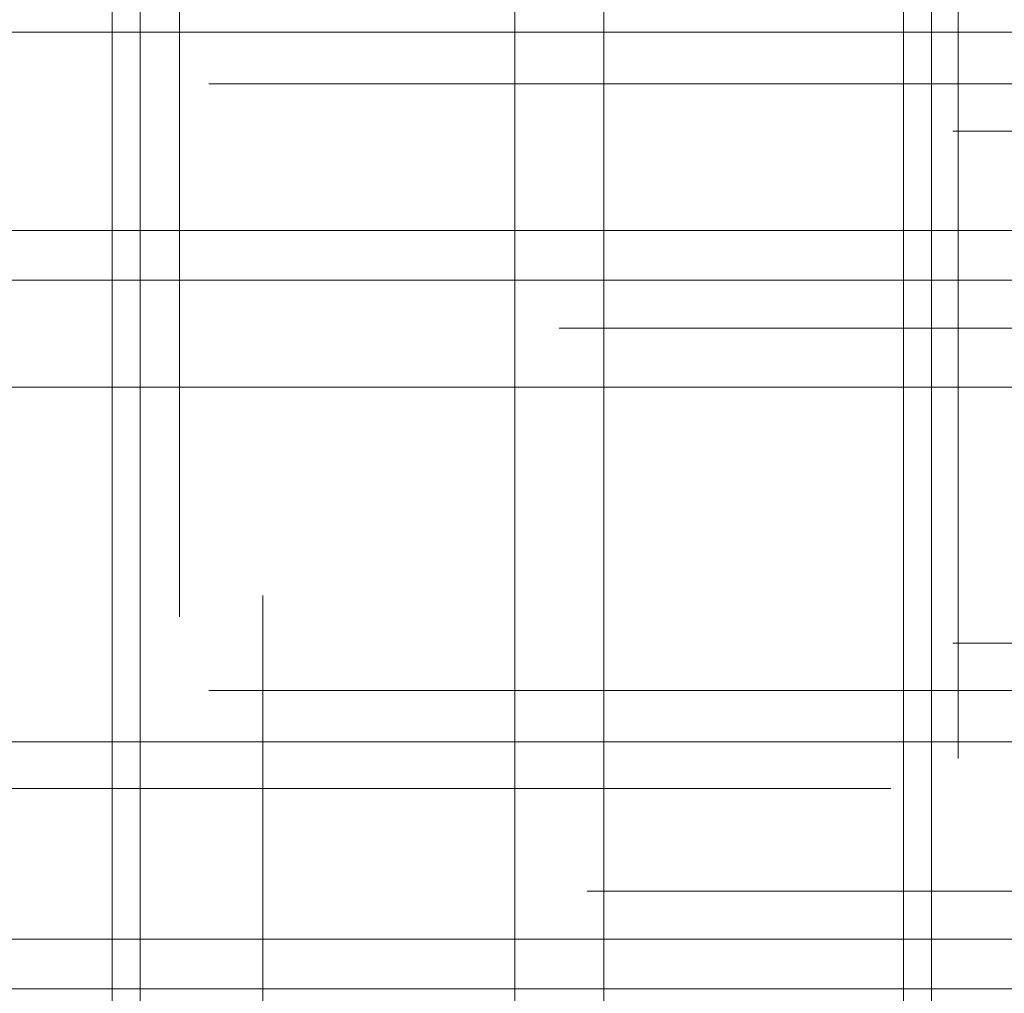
# Model space of a CAD drawing. Header units: millimetres. Extents: x -50 to 901, y -50 to 714.
# Tile 33 of 186: x -30.57 to -25.66, y -3.02 to 1.83. Entities that reach past the tile are written whole.
import ezdxf

# ---------------------------------------------------------------- set-up
doc = ezdxf.new("R2010")
doc.units = ezdxf.units.MM

# ---------------------------------------------------------------- blocks, each defined once
blk = doc.blocks.new('SW_CENTERMARKSYMBOL_0')
at = {"color": 0, "linetype": 'Continuous', "lineweight": 18}
blk.add_line((-10, 0), (-48.6219, 0), dxfattribs=at)
blk = doc.blocks.new('SW_CENTERMARKSYMBOL_112')
at = {"color": 0, "linetype": 'Continuous', "lineweight": 18}
for p, q in [((0, 0), (0, -5)), ((0, -5), (0, -5.6932))]:
    blk.add_line(p, q, dxfattribs=at)
blk = doc.blocks.new('SW_CENTERMARKSYMBOL_136')
at = {"color": 0, "linetype": 'Continuous', "lineweight": 18}
for p, q in [((-5, 0), (-5.6063, 0)), ((0, 0), (-5, 0))]:
    blk.add_line(p, q, dxfattribs=at)
blk = doc.blocks.new('SW_CENTERMARKSYMBOL_137')
at = {"color": 0, "linetype": 'Continuous', "lineweight": 18}
for p, q in [((-5, 0), (-5.5209, 0)), ((0, 0), (-5, 0))]:
    blk.add_line(p, q, dxfattribs=at)
blk = doc.blocks.new('SW_CENTERMARKSYMBOL_138')
at = {"color": 0, "linetype": 'Continuous', "lineweight": 18}
blk.add_line((-5, 0), (-5.6463, 0), dxfattribs=at)
blk = doc.blocks.new('SW_CENTERMARKSYMBOL_140')
at = {"color": 0, "linetype": 'Continuous', "lineweight": 18}
for p, q in [((0, 5), (0, 5.6932)), ((0, 0), (0, 5))]:
    blk.add_line(p, q, dxfattribs=at)
blk = doc.blocks.new('SW_CENTERMARKSYMBOL_141')
at = {"color": 0, "linetype": 'Continuous', "lineweight": 18}
for p, q in [((0, 5), (0, 5.6585)), ((0, 0), (0, 5))]:
    blk.add_line(p, q, dxfattribs=at)
blk = doc.blocks.new('SW_CENTERMARKSYMBOL_152')
at = {"color": 0, "linetype": 'Continuous', "lineweight": 18}
for q in [(0, 5), (-5, 0), (0, -5), (5, 0)]:
    blk.add_line((0, 0), q, dxfattribs=at)
blk = doc.blocks.new('SW_CENTERMARKSYMBOL_153')
at = {"color": 0, "linetype": 'Continuous', "lineweight": 18}
for q in [(0, 5), (-5, 0), (0, -5), (5, 0)]:
    blk.add_line((0, 0), q, dxfattribs=at)
blk = doc.blocks.new('SW_CENTERMARKSYMBOL_158')
at = {"color": 0, "linetype": 'Continuous', "lineweight": 18}
for p, q in [((0, 0), (0, -5)), ((0, -5), (0, -5.6585))]:
    blk.add_line(p, q, dxfattribs=at)
blk = doc.blocks.new('SW_CENTERMARKSYMBOL_159')
at = {"color": 0, "linetype": 'Continuous', "lineweight": 18}
for p, q in [((0, 0), (0, -5)), ((0, -5), (0, -5.6585))]:
    blk.add_line(p, q, dxfattribs=at)
blk = doc.blocks.new('SW_CENTERMARKSYMBOL_161')
at = {"color": 0, "linetype": 'Continuous', "lineweight": 18}
for q in [(0, 5), (-5, 0), (0, -5), (5, 0)]:
    blk.add_line((0, 0), q, dxfattribs=at)
blk = doc.blocks.new('SW_CENTERMARKSYMBOL_162')
at = {"color": 0, "linetype": 'Continuous', "lineweight": 18}
for q in [(0, 5), (-5, 0), (0, -5), (5, 0)]:
    blk.add_line((0, 0), q, dxfattribs=at)
blk = doc.blocks.new('SW_CENTERMARKSYMBOL_163')
at = {"color": 0, "linetype": 'Continuous', "lineweight": 18}
for q in [(0, 5), (-5, 0), (0, -5), (5, 0)]:
    blk.add_line((0, 0), q, dxfattribs=at)
blk = doc.blocks.new('SW_CENTERMARKSYMBOL_164')
at = {"color": 0, "linetype": 'Continuous', "lineweight": 18}
blk.add_line((-5, 0), (-5.6463, 0), dxfattribs=at)
blk = doc.blocks.new('SW_CENTERMARKSYMBOL_165')
at = {"color": 0, "linetype": 'Continuous', "lineweight": 18}
for p, q in [((-5, 0), (-5.5209, 0)), ((0, 0), (-5, 0))]:
    blk.add_line(p, q, dxfattribs=at)
blk = doc.blocks.new('SW_CENTERMARKSYMBOL_166')
at = {"color": 0, "linetype": 'Continuous', "lineweight": 18}
for p, q in [((-5, 0), (-5.6063, 0)), ((0, 0), (-5, 0))]:
    blk.add_line(p, q, dxfattribs=at)
blk = doc.blocks.new('SW_CENTERMARKSYMBOL_167')
at = {"color": 0, "linetype": 'Continuous', "lineweight": 18}
for q in [(0, 5), (-5, 0), (0, -5), (5, 0)]:
    blk.add_line((0, 0), q, dxfattribs=at)
blk = doc.blocks.new('SW_CENTERMARKSYMBOL_348')
at = {"color": 0, "linetype": 'Continuous', "lineweight": 18}
for p, q in [((0, 0), (5, 0)), ((5, 0), (5.5747, 0))]:
    blk.add_line(p, q, dxfattribs=at)
blk = doc.blocks.new('SW_CENTERMARKSYMBOL_349')
at = {"color": 0, "linetype": 'Continuous', "lineweight": 18}
for p, q in [((0, 0), (5, 0)), ((5, 0), (5.5747, 0))]:
    blk.add_line(p, q, dxfattribs=at)
blk = doc.blocks.new('SW_CENTERMARKSYMBOL_563')
at = {"color": 0, "linetype": 'Continuous', "lineweight": 18}
blk.add_line((-10, 0), (-48.6219, 0), dxfattribs=at)
blk = doc.blocks.new('SW_CENTERMARKSYMBOL_675')
at = {"color": 0, "linetype": 'Continuous', "lineweight": 18}
for p, q in [((0, 0), (0, -5)), ((0, -5), (0, -5.6932))]:
    blk.add_line(p, q, dxfattribs=at)
blk = doc.blocks.new('SW_CENTERMARKSYMBOL_699')
at = {"color": 0, "linetype": 'Continuous', "lineweight": 18}
for p, q in [((-5, 0), (-5.6063, 0)), ((0, 0), (-5, 0))]:
    blk.add_line(p, q, dxfattribs=at)
blk = doc.blocks.new('SW_CENTERMARKSYMBOL_700')
at = {"color": 0, "linetype": 'Continuous', "lineweight": 18}
for p, q in [((-5, 0), (-5.5209, 0)), ((0, 0), (-5, 0))]:
    blk.add_line(p, q, dxfattribs=at)
blk = doc.blocks.new('SW_CENTERMARKSYMBOL_701')
at = {"color": 0, "linetype": 'Continuous', "lineweight": 18}
blk.add_line((-5, 0), (-5.6463, 0), dxfattribs=at)
blk = doc.blocks.new('SW_CENTERMARKSYMBOL_703')
at = {"color": 0, "linetype": 'Continuous', "lineweight": 18}
for p, q in [((0, 5), (0, 5.6932)), ((0, 0), (0, 5))]:
    blk.add_line(p, q, dxfattribs=at)
blk = doc.blocks.new('SW_CENTERMARKSYMBOL_704')
at = {"color": 0, "linetype": 'Continuous', "lineweight": 18}
for p, q in [((0, 5), (0, 5.6585)), ((0, 0), (0, 5))]:
    blk.add_line(p, q, dxfattribs=at)
blk = doc.blocks.new('SW_CENTERMARKSYMBOL_715')
at = {"color": 0, "linetype": 'Continuous', "lineweight": 18}
for q in [(0, 5), (-5, 0), (0, -5), (5, 0)]:
    blk.add_line((0, 0), q, dxfattribs=at)
blk = doc.blocks.new('SW_CENTERMARKSYMBOL_716')
at = {"color": 0, "linetype": 'Continuous', "lineweight": 18}
for q in [(0, 5), (-5, 0), (0, -5), (5, 0)]:
    blk.add_line((0, 0), q, dxfattribs=at)
blk = doc.blocks.new('SW_CENTERMARKSYMBOL_721')
at = {"color": 0, "linetype": 'Continuous', "lineweight": 18}
for p, q in [((0, 0), (0, -5)), ((0, -5), (0, -5.6585))]:
    blk.add_line(p, q, dxfattribs=at)
blk = doc.blocks.new('SW_CENTERMARKSYMBOL_722')
at = {"color": 0, "linetype": 'Continuous', "lineweight": 18}
for p, q in [((0, 0), (0, -5)), ((0, -5), (0, -5.6585))]:
    blk.add_line(p, q, dxfattribs=at)
blk = doc.blocks.new('SW_CENTERMARKSYMBOL_724')
at = {"color": 0, "linetype": 'Continuous', "lineweight": 18}
for q in [(0, 5), (-5, 0), (0, -5), (5, 0)]:
    blk.add_line((0, 0), q, dxfattribs=at)
blk = doc.blocks.new('SW_CENTERMARKSYMBOL_725')
at = {"color": 0, "linetype": 'Continuous', "lineweight": 18}
for q in [(0, 5), (-5, 0), (0, -5), (5, 0)]:
    blk.add_line((0, 0), q, dxfattribs=at)
blk = doc.blocks.new('SW_CENTERMARKSYMBOL_726')
at = {"color": 0, "linetype": 'Continuous', "lineweight": 18}
for q in [(0, 5), (-5, 0), (0, -5), (5, 0)]:
    blk.add_line((0, 0), q, dxfattribs=at)
blk = doc.blocks.new('SW_CENTERMARKSYMBOL_727')
at = {"color": 0, "linetype": 'Continuous', "lineweight": 18}
blk.add_line((-5, 0), (-5.6463, 0), dxfattribs=at)
blk = doc.blocks.new('SW_CENTERMARKSYMBOL_728')
at = {"color": 0, "linetype": 'Continuous', "lineweight": 18}
for p, q in [((-5, 0), (-5.5209, 0)), ((0, 0), (-5, 0))]:
    blk.add_line(p, q, dxfattribs=at)
blk = doc.blocks.new('SW_CENTERMARKSYMBOL_729')
at = {"color": 0, "linetype": 'Continuous', "lineweight": 18}
for p, q in [((-5, 0), (-5.6063, 0)), ((0, 0), (-5, 0))]:
    blk.add_line(p, q, dxfattribs=at)
blk = doc.blocks.new('SW_CENTERMARKSYMBOL_730')
at = {"color": 0, "linetype": 'Continuous', "lineweight": 18}
for q in [(0, 5), (-5, 0), (0, -5), (5, 0)]:
    blk.add_line((0, 0), q, dxfattribs=at)
blk = doc.blocks.new('SW_CENTERMARKSYMBOL_911')
at = {"color": 0, "linetype": 'Continuous', "lineweight": 18}
for p, q in [((0, 0), (5, 0)), ((5, 0), (5.5747, 0))]:
    blk.add_line(p, q, dxfattribs=at)
blk = doc.blocks.new('SW_CENTERMARKSYMBOL_912')
at = {"color": 0, "linetype": 'Continuous', "lineweight": 18}
for p, q in [((0, 0), (5, 0)), ((5, 0), (5.5747, 0))]:
    blk.add_line(p, q, dxfattribs=at)
blk = doc.blocks.new('SW_CENTERMARKSYMBOL_1126')
at = {"color": 0, "linetype": 'Continuous', "lineweight": 18}
blk.add_line((-10, 0), (-48.6219, 0), dxfattribs=at)
blk = doc.blocks.new('SW_CENTERMARKSYMBOL_1238')
at = {"color": 0, "linetype": 'Continuous', "lineweight": 18}
for p, q in [((0, 0), (0, -5)), ((0, -5), (0, -5.6932))]:
    blk.add_line(p, q, dxfattribs=at)
blk = doc.blocks.new('SW_CENTERMARKSYMBOL_1262')
at = {"color": 0, "linetype": 'Continuous', "lineweight": 18}
for p, q in [((-5, 0), (-5.6063, 0)), ((0, 0), (-5, 0))]:
    blk.add_line(p, q, dxfattribs=at)
blk = doc.blocks.new('SW_CENTERMARKSYMBOL_1263')
at = {"color": 0, "linetype": 'Continuous', "lineweight": 18}
for p, q in [((-5, 0), (-5.5209, 0)), ((0, 0), (-5, 0))]:
    blk.add_line(p, q, dxfattribs=at)
blk = doc.blocks.new('SW_CENTERMARKSYMBOL_1264')
at = {"color": 0, "linetype": 'Continuous', "lineweight": 18}
blk.add_line((-5, 0), (-5.6463, 0), dxfattribs=at)
blk = doc.blocks.new('SW_CENTERMARKSYMBOL_1266')
at = {"color": 0, "linetype": 'Continuous', "lineweight": 18}
for p, q in [((0, 5), (0, 5.6932)), ((0, 0), (0, 5))]:
    blk.add_line(p, q, dxfattribs=at)
blk = doc.blocks.new('SW_CENTERMARKSYMBOL_1267')
at = {"color": 0, "linetype": 'Continuous', "lineweight": 18}
for p, q in [((0, 5), (0, 5.6585)), ((0, 0), (0, 5))]:
    blk.add_line(p, q, dxfattribs=at)
blk = doc.blocks.new('SW_CENTERMARKSYMBOL_1278')
at = {"color": 0, "linetype": 'Continuous', "lineweight": 18}
for q in [(0, 5), (-5, 0), (0, -5), (5, 0)]:
    blk.add_line((0, 0), q, dxfattribs=at)
blk = doc.blocks.new('SW_CENTERMARKSYMBOL_1279')
at = {"color": 0, "linetype": 'Continuous', "lineweight": 18}
for q in [(0, 5), (-5, 0), (0, -5), (5, 0)]:
    blk.add_line((0, 0), q, dxfattribs=at)
blk = doc.blocks.new('SW_CENTERMARKSYMBOL_1284')
at = {"color": 0, "linetype": 'Continuous', "lineweight": 18}
for p, q in [((0, 0), (0, -5)), ((0, -5), (0, -5.6585))]:
    blk.add_line(p, q, dxfattribs=at)
blk = doc.blocks.new('SW_CENTERMARKSYMBOL_1285')
at = {"color": 0, "linetype": 'Continuous', "lineweight": 18}
for p, q in [((0, 0), (0, -5)), ((0, -5), (0, -5.6585))]:
    blk.add_line(p, q, dxfattribs=at)
blk = doc.blocks.new('SW_CENTERMARKSYMBOL_1287')
at = {"color": 0, "linetype": 'Continuous', "lineweight": 18}
for q in [(0, 5), (-5, 0), (0, -5), (5, 0)]:
    blk.add_line((0, 0), q, dxfattribs=at)
blk = doc.blocks.new('SW_CENTERMARKSYMBOL_1288')
at = {"color": 0, "linetype": 'Continuous', "lineweight": 18}
for q in [(0, 5), (-5, 0), (0, -5), (5, 0)]:
    blk.add_line((0, 0), q, dxfattribs=at)
blk = doc.blocks.new('SW_CENTERMARKSYMBOL_1289')
at = {"color": 0, "linetype": 'Continuous', "lineweight": 18}
for q in [(0, 5), (-5, 0), (0, -5), (5, 0)]:
    blk.add_line((0, 0), q, dxfattribs=at)
blk = doc.blocks.new('SW_CENTERMARKSYMBOL_1290')
at = {"color": 0, "linetype": 'Continuous', "lineweight": 18}
blk.add_line((-5, 0), (-5.6463, 0), dxfattribs=at)
blk = doc.blocks.new('SW_CENTERMARKSYMBOL_1291')
at = {"color": 0, "linetype": 'Continuous', "lineweight": 18}
for p, q in [((-5, 0), (-5.5209, 0)), ((0, 0), (-5, 0))]:
    blk.add_line(p, q, dxfattribs=at)
blk = doc.blocks.new('SW_CENTERMARKSYMBOL_1292')
at = {"color": 0, "linetype": 'Continuous', "lineweight": 18}
for p, q in [((-5, 0), (-5.6063, 0)), ((0, 0), (-5, 0))]:
    blk.add_line(p, q, dxfattribs=at)
blk = doc.blocks.new('SW_CENTERMARKSYMBOL_1293')
at = {"color": 0, "linetype": 'Continuous', "lineweight": 18}
for q in [(0, 5), (-5, 0), (0, -5), (5, 0)]:
    blk.add_line((0, 0), q, dxfattribs=at)
blk = doc.blocks.new('SW_CENTERMARKSYMBOL_1474')
at = {"color": 0, "linetype": 'Continuous', "lineweight": 18}
for p, q in [((0, 0), (5, 0)), ((5, 0), (5.5747, 0))]:
    blk.add_line(p, q, dxfattribs=at)
blk = doc.blocks.new('SW_CENTERMARKSYMBOL_1475')
at = {"color": 0, "linetype": 'Continuous', "lineweight": 18}
for p, q in [((0, 0), (5, 0)), ((5, 0), (5.5747, 0))]:
    blk.add_line(p, q, dxfattribs=at)
blk = doc.blocks.new('SW_CENTERMARKSYMBOL_1689')
at = {"color": 0, "linetype": 'Continuous', "lineweight": 18}
blk.add_line((-10, 0), (-48.6219, 0), dxfattribs=at)
blk = doc.blocks.new('SW_CENTERMARKSYMBOL_1801')
at = {"color": 0, "linetype": 'Continuous', "lineweight": 18}
for p, q in [((0, 0), (0, -5)), ((0, -5), (0, -5.6932))]:
    blk.add_line(p, q, dxfattribs=at)
blk = doc.blocks.new('SW_CENTERMARKSYMBOL_1825')
at = {"color": 0, "linetype": 'Continuous', "lineweight": 18}
for p, q in [((-5, 0), (-5.6063, 0)), ((0, 0), (-5, 0))]:
    blk.add_line(p, q, dxfattribs=at)
blk = doc.blocks.new('SW_CENTERMARKSYMBOL_1826')
at = {"color": 0, "linetype": 'Continuous', "lineweight": 18}
for p, q in [((-5, 0), (-5.5209, 0)), ((0, 0), (-5, 0))]:
    blk.add_line(p, q, dxfattribs=at)
blk = doc.blocks.new('SW_CENTERMARKSYMBOL_1827')
at = {"color": 0, "linetype": 'Continuous', "lineweight": 18}
blk.add_line((-5, 0), (-5.6463, 0), dxfattribs=at)
blk = doc.blocks.new('SW_CENTERMARKSYMBOL_1829')
at = {"color": 0, "linetype": 'Continuous', "lineweight": 18}
for p, q in [((0, 5), (0, 5.6932)), ((0, 0), (0, 5))]:
    blk.add_line(p, q, dxfattribs=at)
blk = doc.blocks.new('SW_CENTERMARKSYMBOL_1830')
at = {"color": 0, "linetype": 'Continuous', "lineweight": 18}
for p, q in [((0, 5), (0, 5.6585)), ((0, 0), (0, 5))]:
    blk.add_line(p, q, dxfattribs=at)
blk = doc.blocks.new('SW_CENTERMARKSYMBOL_1841')
at = {"color": 0, "linetype": 'Continuous', "lineweight": 18}
for q in [(0, 5), (-5, 0), (0, -5), (5, 0)]:
    blk.add_line((0, 0), q, dxfattribs=at)
blk = doc.blocks.new('SW_CENTERMARKSYMBOL_1842')
at = {"color": 0, "linetype": 'Continuous', "lineweight": 18}
for q in [(0, 5), (-5, 0), (0, -5), (5, 0)]:
    blk.add_line((0, 0), q, dxfattribs=at)
blk = doc.blocks.new('SW_CENTERMARKSYMBOL_1847')
at = {"color": 0, "linetype": 'Continuous', "lineweight": 18}
for p, q in [((0, 0), (0, -5)), ((0, -5), (0, -5.6585))]:
    blk.add_line(p, q, dxfattribs=at)
blk = doc.blocks.new('SW_CENTERMARKSYMBOL_1848')
at = {"color": 0, "linetype": 'Continuous', "lineweight": 18}
for p, q in [((0, 0), (0, -5)), ((0, -5), (0, -5.6585))]:
    blk.add_line(p, q, dxfattribs=at)
blk = doc.blocks.new('SW_CENTERMARKSYMBOL_1850')
at = {"color": 0, "linetype": 'Continuous', "lineweight": 18}
for q in [(0, 5), (-5, 0), (0, -5), (5, 0)]:
    blk.add_line((0, 0), q, dxfattribs=at)
blk = doc.blocks.new('SW_CENTERMARKSYMBOL_1851')
at = {"color": 0, "linetype": 'Continuous', "lineweight": 18}
for q in [(0, 5), (-5, 0), (0, -5), (5, 0)]:
    blk.add_line((0, 0), q, dxfattribs=at)
blk = doc.blocks.new('SW_CENTERMARKSYMBOL_1852')
at = {"color": 0, "linetype": 'Continuous', "lineweight": 18}
for q in [(0, 5), (-5, 0), (0, -5), (5, 0)]:
    blk.add_line((0, 0), q, dxfattribs=at)
blk = doc.blocks.new('SW_CENTERMARKSYMBOL_1853')
at = {"color": 0, "linetype": 'Continuous', "lineweight": 18}
blk.add_line((-5, 0), (-5.6463, 0), dxfattribs=at)
blk = doc.blocks.new('SW_CENTERMARKSYMBOL_1854')
at = {"color": 0, "linetype": 'Continuous', "lineweight": 18}
for p, q in [((-5, 0), (-5.5209, 0)), ((0, 0), (-5, 0))]:
    blk.add_line(p, q, dxfattribs=at)
blk = doc.blocks.new('SW_CENTERMARKSYMBOL_1855')
at = {"color": 0, "linetype": 'Continuous', "lineweight": 18}
for p, q in [((-5, 0), (-5.6063, 0)), ((0, 0), (-5, 0))]:
    blk.add_line(p, q, dxfattribs=at)
blk = doc.blocks.new('SW_CENTERMARKSYMBOL_1856')
at = {"color": 0, "linetype": 'Continuous', "lineweight": 18}
for q in [(0, 5), (-5, 0), (0, -5), (5, 0)]:
    blk.add_line((0, 0), q, dxfattribs=at)
blk = doc.blocks.new('SW_CENTERMARKSYMBOL_2037')
at = {"color": 0, "linetype": 'Continuous', "lineweight": 18}
for p, q in [((0, 0), (5, 0)), ((5, 0), (5.5747, 0))]:
    blk.add_line(p, q, dxfattribs=at)
blk = doc.blocks.new('SW_CENTERMARKSYMBOL_2038')
at = {"color": 0, "linetype": 'Continuous', "lineweight": 18}
for p, q in [((0, 0), (5, 0)), ((5, 0), (5.5747, 0))]:
    blk.add_line(p, q, dxfattribs=at)
blk = doc.blocks.new('SW_CENTERMARKSYMBOL_2252')
at = {"color": 0, "linetype": 'Continuous', "lineweight": 18}
blk.add_line((-10, 0), (-48.6219, 0), dxfattribs=at)
blk = doc.blocks.new('SW_CENTERMARKSYMBOL_2364')
at = {"color": 0, "linetype": 'Continuous', "lineweight": 18}
for p, q in [((0, 0), (0, -5)), ((0, -5), (0, -5.6932))]:
    blk.add_line(p, q, dxfattribs=at)
blk = doc.blocks.new('SW_CENTERMARKSYMBOL_2388')
at = {"color": 0, "linetype": 'Continuous', "lineweight": 18}
for p, q in [((-5, 0), (-5.6063, 0)), ((0, 0), (-5, 0))]:
    blk.add_line(p, q, dxfattribs=at)
blk = doc.blocks.new('SW_CENTERMARKSYMBOL_2389')
at = {"color": 0, "linetype": 'Continuous', "lineweight": 18}
for p, q in [((-5, 0), (-5.5209, 0)), ((0, 0), (-5, 0))]:
    blk.add_line(p, q, dxfattribs=at)
blk = doc.blocks.new('SW_CENTERMARKSYMBOL_2390')
at = {"color": 0, "linetype": 'Continuous', "lineweight": 18}
blk.add_line((-5, 0), (-5.6463, 0), dxfattribs=at)
blk = doc.blocks.new('SW_CENTERMARKSYMBOL_2392')
at = {"color": 0, "linetype": 'Continuous', "lineweight": 18}
for p, q in [((0, 5), (0, 5.6932)), ((0, 0), (0, 5))]:
    blk.add_line(p, q, dxfattribs=at)
blk = doc.blocks.new('SW_CENTERMARKSYMBOL_2393')
at = {"color": 0, "linetype": 'Continuous', "lineweight": 18}
for p, q in [((0, 5), (0, 5.6585)), ((0, 0), (0, 5))]:
    blk.add_line(p, q, dxfattribs=at)
blk = doc.blocks.new('SW_CENTERMARKSYMBOL_2404')
at = {"color": 0, "linetype": 'Continuous', "lineweight": 18}
for q in [(0, 5), (-5, 0), (0, -5), (5, 0)]:
    blk.add_line((0, 0), q, dxfattribs=at)
blk = doc.blocks.new('SW_CENTERMARKSYMBOL_2405')
at = {"color": 0, "linetype": 'Continuous', "lineweight": 18}
for q in [(0, 5), (-5, 0), (0, -5), (5, 0)]:
    blk.add_line((0, 0), q, dxfattribs=at)
blk = doc.blocks.new('SW_CENTERMARKSYMBOL_2410')
at = {"color": 0, "linetype": 'Continuous', "lineweight": 18}
for p, q in [((0, 0), (0, -5)), ((0, -5), (0, -5.6585))]:
    blk.add_line(p, q, dxfattribs=at)
blk = doc.blocks.new('SW_CENTERMARKSYMBOL_2411')
at = {"color": 0, "linetype": 'Continuous', "lineweight": 18}
for p, q in [((0, 0), (0, -5)), ((0, -5), (0, -5.6585))]:
    blk.add_line(p, q, dxfattribs=at)
blk = doc.blocks.new('SW_CENTERMARKSYMBOL_2413')
at = {"color": 0, "linetype": 'Continuous', "lineweight": 18}
for q in [(0, 5), (-5, 0), (0, -5), (5, 0)]:
    blk.add_line((0, 0), q, dxfattribs=at)
blk = doc.blocks.new('SW_CENTERMARKSYMBOL_2414')
at = {"color": 0, "linetype": 'Continuous', "lineweight": 18}
for q in [(0, 5), (-5, 0), (0, -5), (5, 0)]:
    blk.add_line((0, 0), q, dxfattribs=at)
blk = doc.blocks.new('SW_CENTERMARKSYMBOL_2415')
at = {"color": 0, "linetype": 'Continuous', "lineweight": 18}
for q in [(0, 5), (-5, 0), (0, -5), (5, 0)]:
    blk.add_line((0, 0), q, dxfattribs=at)
blk = doc.blocks.new('SW_CENTERMARKSYMBOL_2416')
at = {"color": 0, "linetype": 'Continuous', "lineweight": 18}
blk.add_line((-5, 0), (-5.6463, 0), dxfattribs=at)
blk = doc.blocks.new('SW_CENTERMARKSYMBOL_2417')
at = {"color": 0, "linetype": 'Continuous', "lineweight": 18}
for p, q in [((-5, 0), (-5.5209, 0)), ((0, 0), (-5, 0))]:
    blk.add_line(p, q, dxfattribs=at)
blk = doc.blocks.new('SW_CENTERMARKSYMBOL_2418')
at = {"color": 0, "linetype": 'Continuous', "lineweight": 18}
for p, q in [((-5, 0), (-5.6063, 0)), ((0, 0), (-5, 0))]:
    blk.add_line(p, q, dxfattribs=at)
blk = doc.blocks.new('SW_CENTERMARKSYMBOL_2419')
at = {"color": 0, "linetype": 'Continuous', "lineweight": 18}
for q in [(0, 5), (-5, 0), (0, -5), (5, 0)]:
    blk.add_line((0, 0), q, dxfattribs=at)
blk = doc.blocks.new('SW_CENTERMARKSYMBOL_2600')
at = {"color": 0, "linetype": 'Continuous', "lineweight": 18}
for p, q in [((0, 0), (5, 0)), ((5, 0), (5.5747, 0))]:
    blk.add_line(p, q, dxfattribs=at)
blk = doc.blocks.new('SW_CENTERMARKSYMBOL_2601')
at = {"color": 0, "linetype": 'Continuous', "lineweight": 18}
for p, q in [((0, 0), (5, 0)), ((5, 0), (5.5747, 0))]:
    blk.add_line(p, q, dxfattribs=at)

msp = doc.modelspace()

# ---------------------------------------------------------------- linework, layer by layer
at = {"color": 7, "linetype": 'Continuous', "lineweight": 25}
for radius in [45, 45, 45, 45, 45, 43.8964, 43.8964, 43.8964, 43.8964, 43.8964, 43.6219, 43.6219, 43.6219, 43.6219, 43.6219, 42.2814, 42.2814, 42.2814, 42.2814, 42.2814, 35.2814, 35.2814, 35.2814, 35.2814, 35.2814, 33.2814, 33.2814, 33.2814, 33.2814, 33.2814]:
    msp.add_circle((0, 0), radius, dxfattribs=at)

# ---------------------------------------------------------------- block references
at = {"color": 7, "linetype": 'Continuous', "lineweight": 18}
for name, p in [('SW_CENTERMARKSYMBOL_0', (0, 0)), ('SW_CENTERMARKSYMBOL_563', (0, 0)), ('SW_CENTERMARKSYMBOL_1126', (0, 0)), ('SW_CENTERMARKSYMBOL_1689', (0, 0)), ('SW_CENTERMARKSYMBOL_2252', (0, 0)), ('SW_CENTERMARKSYMBOL_159', (-27.6587, 5.2762)), ('SW_CENTERMARKSYMBOL_722', (-27.6587, 5.2762)), ('SW_CENTERMARKSYMBOL_1285', (-27.6587, 5.2762)), ('SW_CENTERMARKSYMBOL_1848', (-27.6587, 5.2762)), ('SW_CENTERMARKSYMBOL_2411', (-27.6587, 5.2762)), ('SW_CENTERMARKSYMBOL_112', (-29.7735, 4.5481)), ('SW_CENTERMARKSYMBOL_675', (-29.7735, 4.5481)), ('SW_CENTERMARKSYMBOL_1238', (-29.7735, 4.5481)), ('SW_CENTERMARKSYMBOL_1801', (-29.7735, 4.5481)), ('SW_CENTERMARKSYMBOL_2364', (-29.7735, 4.5481)), ('SW_CENTERMARKSYMBOL_158', (-25.8923, 3.8077)), ('SW_CENTERMARKSYMBOL_721', (-25.8923, 3.8077)), ('SW_CENTERMARKSYMBOL_1284', (-25.8923, 3.8077)), ('SW_CENTERMARKSYMBOL_1847', (-25.8923, 3.8077)), ('SW_CENTERMARKSYMBOL_2410', (-25.8923, 3.8077)), ('SW_CENTERMARKSYMBOL_152', (-28.1018, 1.768)), ('SW_CENTERMARKSYMBOL_715', (-28.1018, 1.768)), ('SW_CENTERMARKSYMBOL_1278', (-28.1018, 1.768)), ('SW_CENTERMARKSYMBOL_1841', (-28.1018, 1.768)), ('SW_CENTERMARKSYMBOL_2404', (-28.1018, 1.768)), ('SW_CENTERMARKSYMBOL_166', (-24.0201, 1.5112)), ('SW_CENTERMARKSYMBOL_729', (-24.0201, 1.5112)), ('SW_CENTERMARKSYMBOL_1292', (-24.0201, 1.5112)), ('SW_CENTERMARKSYMBOL_1855', (-24.0201, 1.5112)), ('SW_CENTERMARKSYMBOL_2418', (-24.0201, 1.5112)), ('SW_CENTERMARKSYMBOL_164', (-20.2721, 1.2754)), ('SW_CENTERMARKSYMBOL_727', (-20.2721, 1.2754)), ('SW_CENTERMARKSYMBOL_1290', (-20.2721, 1.2754)), ('SW_CENTERMARKSYMBOL_1853', (-20.2721, 1.2754)), ('SW_CENTERMARKSYMBOL_2416', (-20.2721, 1.2754)), ('SW_CENTERMARKSYMBOL_153', (-30.1087, 0.7806)), ('SW_CENTERMARKSYMBOL_716', (-30.1087, 0.7806)), ('SW_CENTERMARKSYMBOL_1279', (-30.1087, 0.7806)), ('SW_CENTERMARKSYMBOL_1842', (-30.1087, 0.7806)), ('SW_CENTERMARKSYMBOL_2405', (-30.1087, 0.7806)), ('SW_CENTERMARKSYMBOL_167', (-26.1654, 0.5325)), ('SW_CENTERMARKSYMBOL_730', (-26.1654, 0.5325)), ('SW_CENTERMARKSYMBOL_1293', (-26.1654, 0.5325)), ('SW_CENTERMARKSYMBOL_1856', (-26.1654, 0.5325)), ('SW_CENTERMARKSYMBOL_2419', (-26.1654, 0.5325)), ('SW_CENTERMARKSYMBOL_165', (-22.3603, 0.2931)), ('SW_CENTERMARKSYMBOL_728', (-22.3603, 0.2931)), ('SW_CENTERMARKSYMBOL_1291', (-22.3603, 0.2931)), ('SW_CENTERMARKSYMBOL_1854', (-22.3603, 0.2931)), ('SW_CENTERMARKSYMBOL_2417', (-22.3603, 0.2931)), ('SW_CENTERMARKSYMBOL_349', (-31.866, 0)), ('SW_CENTERMARKSYMBOL_912', (-31.866, 0)), ('SW_CENTERMARKSYMBOL_1475', (-31.866, 0)), ('SW_CENTERMARKSYMBOL_2038', (-31.866, 0)), ('SW_CENTERMARKSYMBOL_2601', (-31.866, 0)), ('SW_CENTERMARKSYMBOL_138', (-20.2721, -1.2754)), ('SW_CENTERMARKSYMBOL_701', (-20.2721, -1.2754)), ('SW_CENTERMARKSYMBOL_1264', (-20.2721, -1.2754)), ('SW_CENTERMARKSYMBOL_1827', (-20.2721, -1.2754)), ('SW_CENTERMARKSYMBOL_2390', (-20.2721, -1.2754)), ('SW_CENTERMARKSYMBOL_136', (-24.0201, -1.5112)), ('SW_CENTERMARKSYMBOL_699', (-24.0201, -1.5112)), ('SW_CENTERMARKSYMBOL_1262', (-24.0201, -1.5112)), ('SW_CENTERMARKSYMBOL_1825', (-24.0201, -1.5112)), ('SW_CENTERMARKSYMBOL_2388', (-24.0201, -1.5112)), ('SW_CENTERMARKSYMBOL_162', (-28.1018, -1.768)), ('SW_CENTERMARKSYMBOL_725', (-28.1018, -1.768)), ('SW_CENTERMARKSYMBOL_1288', (-28.1018, -1.768)), ('SW_CENTERMARKSYMBOL_1851', (-28.1018, -1.768)), ('SW_CENTERMARKSYMBOL_2414', (-28.1018, -1.768)), ('SW_CENTERMARKSYMBOL_348', (-31.8031, -2.0009)), ('SW_CENTERMARKSYMBOL_911', (-31.8031, -2.0009)), ('SW_CENTERMARKSYMBOL_1474', (-31.8031, -2.0009)), ('SW_CENTERMARKSYMBOL_2037', (-31.8031, -2.0009)), ('SW_CENTERMARKSYMBOL_2600', (-31.8031, -2.0009)), ('SW_CENTERMARKSYMBOL_137', (-22.2208, -2.5117)), ('SW_CENTERMARKSYMBOL_700', (-22.2208, -2.5117)), ('SW_CENTERMARKSYMBOL_1263', (-22.2208, -2.5117)), ('SW_CENTERMARKSYMBOL_1826', (-22.2208, -2.5117)), ('SW_CENTERMARKSYMBOL_2389', (-22.2208, -2.5117)), ('SW_CENTERMARKSYMBOL_163', (-26.0258, -2.7511)), ('SW_CENTERMARKSYMBOL_726', (-26.0258, -2.7511)), ('SW_CENTERMARKSYMBOL_1289', (-26.0258, -2.7511)), ('SW_CENTERMARKSYMBOL_1852', (-26.0258, -2.7511)), ('SW_CENTERMARKSYMBOL_2415', (-26.0258, -2.7511)), ('SW_CENTERMARKSYMBOL_161', (-29.9692, -2.9992)), ('SW_CENTERMARKSYMBOL_724', (-29.9692, -2.9992)), ('SW_CENTERMARKSYMBOL_1287', (-29.9692, -2.9992)), ('SW_CENTERMARKSYMBOL_1850', (-29.9692, -2.9992)), ('SW_CENTERMARKSYMBOL_2413', (-29.9692, -2.9992)), ('SW_CENTERMARKSYMBOL_141', (-27.6587, -5.2762)), ('SW_CENTERMARKSYMBOL_704', (-27.6587, -5.2762)), ('SW_CENTERMARKSYMBOL_1267', (-27.6587, -5.2762)), ('SW_CENTERMARKSYMBOL_1830', (-27.6587, -5.2762)), ('SW_CENTERMARKSYMBOL_2393', (-27.6587, -5.2762)), ('SW_CENTERMARKSYMBOL_140', (-29.3569, -6.7316)), ('SW_CENTERMARKSYMBOL_703', (-29.3569, -6.7316)), ('SW_CENTERMARKSYMBOL_1266', (-29.3569, -6.7316)), ('SW_CENTERMARKSYMBOL_1829', (-29.3569, -6.7316)), ('SW_CENTERMARKSYMBOL_2392', (-29.3569, -6.7316))]:
    msp.add_blockref(name, p, dxfattribs=at)

doc.saveas('drawing.dxf')
